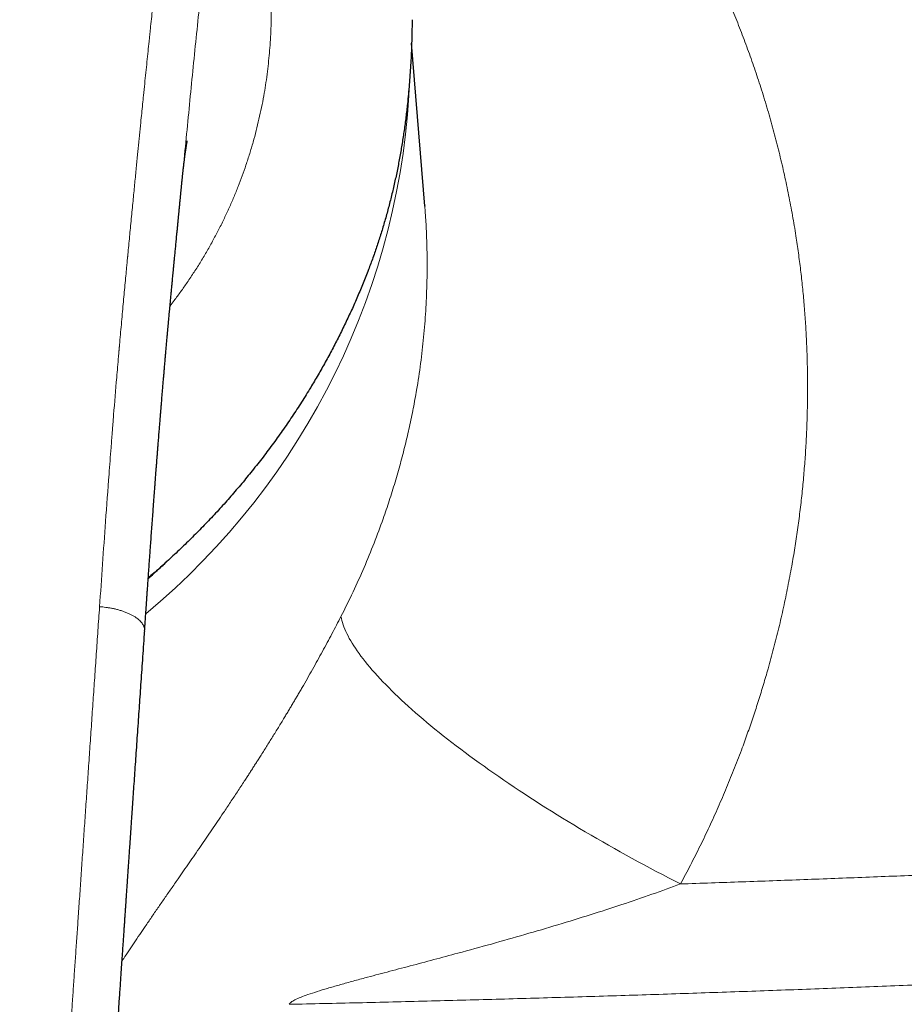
# Model space of a CAD drawing. Header units: millimetres. Extents: x 8 to 932, y 12 to 523.
# Tile 29 of 52: x 492 to 520, y 461 to 492. Entities that reach past the tile are written whole.
import ezdxf

# ---------------------------------------------------------------- set-up
doc = ezdxf.new("R2010")
doc.units = ezdxf.units.MM

msp = doc.modelspace()

# ---------------------------------------------------------------- linework, layer by layer
at = {"color": 7, "linetype": 'Continuous', "lineweight": 30}
for p, q in [((504.359, 491.933), (504.351, 491.429)), ((504.755, 486.107), (504.344, 491.2)), ((497.164, 486.834), (497.167, 486.858)), ((504.753, 486.112), (504.753, 486.107))]:
    msp.add_line(p, q, dxfattribs=at)
at = {"color": 252, "linetype": 'Continuous', "lineweight": 0, "flags": 128}
msp.add_lwpolyline([(502.136, 473.272), (502.148, 473.209), (502.163, 473.146), (502.182, 473.081), (502.203, 473.014), (502.228, 472.946), (502.255, 472.877), (502.286, 472.806), (502.32, 472.734), (502.357, 472.661), (502.397, 472.586), (502.44, 472.51), (502.486, 472.433), (502.535, 472.354), (502.588, 472.275), (502.643, 472.194), (502.701, 472.112), (502.762, 472.029), (502.826, 471.945), (502.894, 471.859), (502.964, 471.773), (503.037, 471.685), (503.113, 471.597), (503.191, 471.507), (503.273, 471.416), (503.357, 471.325), (503.445, 471.232), (503.535, 471.139), (503.627, 471.045), (503.723, 470.95), (503.821, 470.854), (503.922, 470.757), (504.026, 470.659), (504.132, 470.561), (504.241, 470.462), (504.352, 470.362), (504.466, 470.262), (504.582, 470.161), (504.701, 470.059), (504.822, 469.957), (504.946, 469.854), (505.072, 469.75), (505.201, 469.646), (505.331, 469.542), (505.464, 469.437), (505.6, 469.332), (505.737, 469.226), (505.877, 469.12), (506.019, 469.014), (506.162, 468.907), (506.308, 468.8), (506.456, 468.693), (506.606, 468.585), (506.758, 468.478), (506.912, 468.37), (507.067, 468.262), (507.225, 468.154), (507.384, 468.045), (507.544, 467.937), (507.707, 467.829), (507.871, 467.721), (508.037, 467.612), (508.204, 467.504), (508.373, 467.396), (508.543, 467.288), (508.715, 467.181), (508.888, 467.073), (509.062, 466.966), (509.237, 466.858), (509.414, 466.752), (509.592, 466.645), (509.771, 466.539), (509.951, 466.433), (510.133, 466.327), (510.315, 466.222), (510.498, 466.118), (510.682, 466.013), (510.866, 465.91), (511.052, 465.806), (511.238, 465.704), (511.425, 465.602), (511.613, 465.5), (511.801, 465.4), (511.99, 465.299), (512.179, 465.2), (512.368, 465.101), (512.558, 465.003), (512.748, 464.906)], dxfattribs=at)
at = {"color": 252, "linetype": 'Continuous', "lineweight": 0}
msp.add_arc((481.344, 490.999), 22.962, 309.7822, 357.9494, dxfattribs=at)
for points, knots in [([(506.858, 503.175), (507.017, 503.02), (507.334, 502.711), (507.798, 502.237), (508.251, 501.757), (508.692, 501.271), (509.12, 500.78), (509.535, 500.285), (509.936, 499.787), (510.326, 499.282), (510.692, 498.789), (511.036, 498.308), (511.357, 497.84), (511.67, 497.367), (511.974, 496.888), (512.27, 496.404), (512.558, 495.915), (512.837, 495.42), (513.121, 494.895), (513.407, 494.341), (513.693, 493.757), (513.967, 493.169), (514.228, 492.576), (514.475, 491.982), (514.708, 491.387), (514.927, 490.791), (515.135, 490.19), (515.331, 489.581), (515.516, 488.963), (515.689, 488.338), (515.849, 487.711), (515.995, 487.081), (516.128, 486.448), (516.248, 485.812), (516.349, 485.209), (516.433, 484.64), (516.501, 484.105), (516.561, 483.569), (516.611, 483.032), (516.651, 482.494), (516.684, 481.922), (516.708, 481.317), (516.719, 480.677), (516.717, 480.037), (516.703, 479.42), (516.679, 478.827), (516.644, 478.256), (516.6, 477.687), (516.545, 477.117), (516.48, 476.548), (516.405, 475.98), (516.319, 475.412), (516.219, 474.818), (516.102, 474.198), (515.968, 473.553), (515.82, 472.912), (515.659, 472.273), (515.498, 471.683), (515.34, 471.14), (515.187, 470.645), (515.026, 470.151), (514.856, 469.658), (514.662, 469.121), (514.44, 468.541), (514.189, 467.921), (513.926, 467.307), (513.651, 466.699), (513.363, 466.095), (513.063, 465.497), (512.853, 465.103), (512.748, 464.906)], [0, 0, 0, 0, 0.015859, 0.031662, 0.047416, 0.063127, 0.078799, 0.094162, 0.109499, 0.124817, 0.140122, 0.15378, 0.167437, 0.181095, 0.19476, 0.208435, 0.222123, 0.23583, 0.249559, 0.26531, 0.281027, 0.296716, 0.312385, 0.328038, 0.343403, 0.358765, 0.37413, 0.389558, 0.405271, 0.420959, 0.436628, 0.452283, 0.467931, 0.483578, 0.499231, 0.512268, 0.525299, 0.538327, 0.551355, 0.564387, 0.577428, 0.592811, 0.608215, 0.623646, 0.639051, 0.652793, 0.666526, 0.680255, 0.693983, 0.707715, 0.721455, 0.735205, 0.748971, 0.764728, 0.780462, 0.796176, 0.811878, 0.827571, 0.8399, 0.852231, 0.864566, 0.876934, 0.889387, 0.905241, 0.921068, 0.936873, 0.952663, 0.968444, 0.984221, 1, 1, 1, 1]), ([(496.987, 499.509), (496.978, 499.412), (496.962, 499.222), (496.937, 498.942), (496.913, 498.673), (496.889, 498.414), (496.866, 498.167), (496.844, 497.935), (496.823, 497.717), (496.804, 497.514), (496.785, 497.321), (496.766, 497.138), (496.749, 496.964), (496.733, 496.8), (496.717, 496.646), (496.702, 496.502), (496.688, 496.367), (496.675, 496.244), (496.664, 496.13), (496.653, 496.027), (496.643, 495.934), (496.635, 495.864), (496.63, 495.815), (496.626, 495.776), (496.621, 495.726), (496.614, 495.666), (496.608, 495.604), (496.601, 495.541), (496.59, 495.439), (496.575, 495.296), (496.553, 495.098), (496.53, 494.881), (496.504, 494.643), (496.477, 494.39), (496.447, 494.122), (496.416, 493.838), (496.384, 493.544), (496.351, 493.239), (496.318, 492.936), (496.286, 492.635), (496.254, 492.338), (496.221, 492.032), (496.198, 491.808), (496.183, 491.668), (496.177, 491.616), (496.172, 491.563), (496.166, 491.51), (496.161, 491.463), (496.152, 491.378), (496.135, 491.207), (496.107, 490.939), (496.073, 490.614), (496.038, 490.276), (496.002, 489.926), (495.969, 489.596), (495.937, 489.288), (495.909, 489.003), (495.876, 488.679), (495.852, 488.433), (495.836, 488.27), (495.831, 488.228), (495.828, 488.19), (495.824, 488.154), (495.82, 488.116), (495.812, 488.028), (495.797, 487.884), (495.777, 487.681), (495.756, 487.467), (495.734, 487.242), (495.711, 487.008), (495.688, 486.766), (495.663, 486.517), (495.638, 486.256), (495.611, 485.985), (495.584, 485.704), (495.557, 485.423), (495.53, 485.146), (495.503, 484.871), (495.485, 484.675), (495.474, 484.566), (495.472, 484.545), (495.471, 484.529), (495.469, 484.512), (495.468, 484.495), (495.466, 484.478), (495.462, 484.435), (495.453, 484.34), (495.436, 484.159), (495.413, 483.916), (495.386, 483.633), (495.359, 483.339), (495.331, 483.036), (495.302, 482.722), (495.273, 482.405), (495.244, 482.085), (495.225, 481.862), (495.213, 481.735), (495.211, 481.705), (495.208, 481.676), (495.205, 481.646), (495.203, 481.617), (495.2, 481.588), (495.194, 481.515), (495.169, 481.233), (495.113, 480.572), (495.06, 479.932), (495.024, 479.474), (495.015, 479.367), (495.006, 479.252), (494.997, 479.134), (494.979, 478.901), (494.942, 478.431), (494.872, 477.506), (494.783, 476.293), (494.685, 474.91), (494.623, 474.021), (494.592, 473.576)], [0, 0, 0, 0, 0.011595, 0.022749, 0.033462, 0.043734, 0.053565, 0.062955, 0.071404, 0.079463, 0.087129, 0.094403, 0.101286, 0.107777, 0.113877, 0.119585, 0.124902, 0.129826, 0.134282, 0.13836, 0.142061, 0.145384, 0.146629, 0.147811, 0.150085, 0.152504, 0.154954, 0.157436, 0.159951, 0.167029, 0.174349, 0.183378, 0.192748, 0.202461, 0.213247, 0.224425, 0.235996, 0.24796, 0.260316, 0.271655, 0.283305, 0.295267, 0.307541, 0.309587, 0.311641, 0.313704, 0.315775, 0.317837, 0.319214, 0.325786, 0.337866, 0.350572, 0.363731, 0.377343, 0.391408, 0.402205, 0.413256, 0.424559, 0.439866, 0.441903, 0.443411, 0.444819, 0.446245, 0.447689, 0.449152, 0.456541, 0.464369, 0.472636, 0.481342, 0.490487, 0.4997, 0.509319, 0.519345, 0.529777, 0.540616, 0.551861, 0.562094, 0.572641, 0.583503, 0.584572, 0.585219, 0.585867, 0.586518, 0.58717, 0.587824, 0.588479, 0.592113, 0.598725, 0.6092, 0.620049, 0.631274, 0.642873, 0.654848, 0.667197, 0.679157, 0.691449, 0.692609, 0.693725, 0.69484, 0.695954, 0.697069, 0.698184, 0.699299, 0.70543, 0.730296, 0.774641, 0.778178, 0.78234, 0.786797, 0.791253, 0.79571, 0.813218, 0.844481, 0.900306, 0.950151, 1, 1, 1, 1]), ([(498.317, 498.834), (498.328, 498.816), (498.349, 498.781), (498.379, 498.732), (498.406, 498.687), (498.43, 498.647), (498.452, 498.609), (498.475, 498.569), (498.5, 498.526), (498.531, 498.471), (498.565, 498.41), (498.602, 498.34), (498.639, 498.271), (498.685, 498.179), (498.743, 498.062), (498.81, 497.917), (498.878, 497.766), (498.953, 497.591), (499.033, 497.391), (499.12, 497.164), (499.203, 496.932), (499.283, 496.694), (499.36, 496.445), (499.436, 496.185), (499.508, 495.912), (499.577, 495.632), (499.641, 495.343), (499.7, 495.047), (499.753, 494.752), (499.799, 494.458), (499.839, 494.166), (499.874, 493.869), (499.904, 493.567), (499.928, 493.254), (499.946, 492.932), (499.957, 492.599), (499.961, 492.262), (499.958, 491.919), (499.947, 491.572), (499.928, 491.23), (499.902, 490.892), (499.869, 490.559), (499.829, 490.225), (499.78, 489.889), (499.723, 489.543), (499.655, 489.189), (499.576, 488.826), (499.489, 488.464), (499.392, 488.104), (499.285, 487.745), (499.171, 487.394), (499.051, 487.051), (498.924, 486.717), (498.789, 486.385), (498.646, 486.054), (498.491, 485.72), (498.324, 485.383), (498.145, 485.044), (497.957, 484.707), (497.758, 484.373), (497.549, 484.042), (497.34, 483.727), (497.13, 483.429), (496.951, 483.185), (496.837, 483.038), (496.794, 482.984)], [0, 0, 0, 0, 0.005812, 0.011106, 0.015884, 0.020145, 0.023889, 0.027723, 0.03265, 0.037417, 0.04458, 0.051347, 0.058074, 0.064968, 0.07764, 0.090777, 0.104387, 0.117471, 0.136047, 0.154533, 0.172938, 0.191274, 0.209549, 0.228904, 0.24834, 0.267871, 0.28751, 0.307268, 0.326905, 0.345314, 0.363734, 0.382177, 0.40065, 0.419163, 0.438635, 0.45816, 0.47775, 0.497414, 0.517165, 0.536853, 0.555338, 0.573816, 0.592296, 0.610786, 0.629296, 0.649135, 0.668889, 0.688568, 0.708182, 0.727741, 0.747257, 0.765626, 0.783974, 0.802308, 0.820638, 0.838971, 0.858211, 0.87749, 0.896819, 0.916209, 0.935668, 0.955206, 0.972472, 0.989813, 1, 1, 1, 1]), ([(497.167, 486.858), (497.168, 486.875), (497.205, 487.244), (497.274, 487.965), (497.377, 489.018), (497.48, 490.065), (497.585, 491.107), (497.69, 492.146), (497.799, 493.217), (497.91, 494.32), (498.021, 495.454), (498.127, 496.584), (498.226, 497.712), (498.287, 498.459), (498.317, 498.834)], [0, 0, 0, 0, 0.004018, 0.090431, 0.176783, 0.263035, 0.349257, 0.435556, 0.522026, 0.617341, 0.712801, 0.808359, 0.904063, 1, 1, 1, 1]), ([(504.753, 486.107), (504.757, 486.06), (504.779, 485.822), (504.803, 485.391), (504.825, 484.813), (504.831, 484.229), (504.822, 483.568), (504.789, 482.826), (504.724, 482.006), (504.629, 481.179), (504.517, 480.437), (504.397, 479.778), (504.278, 479.203), (504.144, 478.627), (503.994, 478.048), (503.828, 477.468), (503.649, 476.894), (503.433, 476.259), (503.174, 475.562), (502.86, 474.798), (502.516, 474.031), (502.264, 473.526), (502.136, 473.272)], [0, 0, 0, 0, 0.010847, 0.054767, 0.098955, 0.143415, 0.188145, 0.250092, 0.312556, 0.375538, 0.439041, 0.482891, 0.5271, 0.571666, 0.616591, 0.661875, 0.707518, 0.751748, 0.812489, 0.874111, 0.936614, 1, 1, 1, 1]), ([(479.5, 425.616), (479.676, 425.617), (480.027, 425.619), (480.553, 425.635), (481.078, 425.661), (481.581, 425.695), (482.062, 425.738), (482.503, 425.784), (482.809, 425.821), (482.978, 425.843), (483.031, 425.85), (483.084, 425.857), (483.137, 425.864), (483.189, 425.872), (483.356, 425.895), (483.633, 425.936), (484.015, 426.001), (484.385, 426.07), (484.744, 426.146), (485.092, 426.226), (485.415, 426.308), (485.714, 426.392), (485.991, 426.476), (486.229, 426.555), (486.431, 426.626), (486.555, 426.672), (486.632, 426.702), (486.665, 426.715), (486.697, 426.727), (486.729, 426.74), (486.761, 426.753), (486.792, 426.765), (486.824, 426.778), (486.949, 426.83), (487.163, 426.923), (487.461, 427.064), (487.748, 427.214), (488.024, 427.371), (488.289, 427.536), (488.544, 427.709), (488.788, 427.889), (489.022, 428.077), (489.244, 428.273), (489.456, 428.477), (489.657, 428.689), (489.837, 428.896), (489.999, 429.101), (490.144, 429.301), (490.282, 429.511), (490.408, 429.722), (490.524, 429.931), (490.601, 430.085), (490.651, 430.186), (490.673, 430.234), (490.696, 430.283), (490.718, 430.332), (490.74, 430.381), (490.762, 430.43), (490.809, 430.538), (490.879, 430.709), (490.968, 430.945), (491.054, 431.192), (491.136, 431.448), (491.214, 431.715), (491.275, 431.938), (491.319, 432.111), (491.347, 432.224), (491.372, 432.326), (491.394, 432.421), (491.416, 432.518), (491.447, 432.662), (491.488, 432.855), (491.539, 433.115), (491.59, 433.398), (491.642, 433.705), (491.692, 434.024), (491.74, 434.354), (491.786, 434.695), (491.829, 435.048), (491.859, 435.309), (491.877, 435.473), (491.884, 435.539), (491.891, 435.605), (491.898, 435.671), (491.905, 435.734), (491.91, 435.789), (491.917, 435.859), (491.926, 435.947), (491.94, 436.094), (491.958, 436.279), (491.978, 436.498), (491.999, 436.719), (492.019, 436.943), (492.039, 437.176), (492.06, 437.419), (492.082, 437.673), (492.104, 437.936), (492.127, 438.209), (492.149, 438.48), (492.171, 438.749), (492.186, 438.946), (492.197, 439.082), (492.203, 439.153), (492.209, 439.225), (492.214, 439.294), (492.219, 439.355), (492.231, 439.51), (492.251, 439.766), (492.279, 440.134), (492.308, 440.512), (492.338, 440.902), (492.368, 441.3), (492.398, 441.706), (492.429, 442.121), (492.46, 442.546), (492.492, 442.982), (492.524, 443.428), (492.557, 443.885), (492.59, 444.352), (492.623, 444.81), (492.654, 445.258), (492.684, 445.677), (492.707, 446.01), (492.722, 446.224), (492.728, 446.311), (492.73, 446.342), (492.731, 446.351), (492.731, 446.36), (492.732, 446.368), (492.732, 446.377), (492.733, 446.386), (492.734, 446.405), (492.737, 446.439), (492.74, 446.491), (492.745, 446.554), (492.75, 446.628), (492.755, 446.712), (492.762, 446.805), (492.769, 446.908), (492.777, 447.023), (492.785, 447.147), (492.795, 447.283), (492.805, 447.434), (492.816, 447.601), (492.829, 447.786), (492.842, 447.984), (492.857, 448.194), (492.871, 448.409), (492.886, 448.626), (492.901, 448.846), (492.917, 449.076), (492.933, 449.317), (492.95, 449.565), (492.968, 449.822), (492.986, 450.087), (493.004, 450.362), (493.024, 450.648), (493.044, 450.946), (493.065, 451.256), (493.087, 451.576), (493.109, 451.905), (493.132, 452.245), (493.156, 452.595), (493.177, 452.915), (493.194, 453.157), (493.202, 453.283), (493.205, 453.327), (493.206, 453.338), (493.206, 453.347), (493.207, 453.357), (493.212, 453.428), (493.224, 453.611), (493.25, 453.997), (493.297, 454.687), (493.365, 455.683), (493.447, 456.894), (493.53, 458.108), (493.595, 459.065), (493.633, 459.617), (493.647, 459.813), (493.65, 459.862), (493.653, 459.91), (493.657, 459.958), (493.66, 460.007), (493.663, 460.055), (493.667, 460.103), (493.68, 460.305), (493.705, 460.663), (493.74, 461.181), (493.777, 461.707), (493.813, 462.242), (493.851, 462.786), (493.889, 463.338), (493.929, 463.919), (493.971, 464.529), (494.015, 465.167), (494.059, 465.816), (494.105, 466.475), (494.151, 467.145), (494.198, 467.825), (494.245, 468.516), (494.293, 469.217), (494.342, 469.928), (494.391, 470.645), (494.441, 471.367), (494.491, 472.095), (494.541, 472.833), (494.575, 473.327), (494.592, 473.576)], [0, 0, 0, 0, 0.0088095, 0.0176061, 0.0263938, 0.0351768, 0.0429051, 0.0506357, 0.0574426, 0.0583344, 0.0592263, 0.0601183, 0.0610104, 0.0619026, 0.062795, 0.0694614, 0.0759518, 0.0822688, 0.088415, 0.0943932, 0.1002065, 0.1051886, 0.1100482, 0.1147879, 0.1178518, 0.1208657, 0.1214519, 0.1220362, 0.1226187, 0.1231992, 0.1237779, 0.1243548, 0.1249298, 0.1255029, 0.1311693, 0.1367309, 0.1421948, 0.1475684, 0.1528597, 0.1580768, 0.1632283, 0.1683232, 0.1733706, 0.17838, 0.183361, 0.1883235, 0.192495, 0.1967343, 0.2010492, 0.2054469, 0.2093908, 0.2134087, 0.2143213, 0.2152379, 0.2161585, 0.2170831, 0.2180119, 0.2189449, 0.219882, 0.2241034, 0.2284669, 0.2329753, 0.2376315, 0.2424381, 0.2473972, 0.2496282, 0.2517462, 0.2534117, 0.2551026, 0.2568187, 0.2585601, 0.2627656, 0.2671131, 0.2723327, 0.277745, 0.2833509, 0.2891511, 0.2951463, 0.3013372, 0.3077243, 0.3088663, 0.3100144, 0.3111685, 0.3123287, 0.313495, 0.3145203, 0.3152097, 0.3171529, 0.3191656, 0.3229323, 0.3269205, 0.3306685, 0.3345932, 0.3386946, 0.3429726, 0.3474275, 0.3520591, 0.3568675, 0.3618528, 0.3663862, 0.3710566, 0.3723025, 0.3735577, 0.3748224, 0.3760964, 0.3772431, 0.3780264, 0.3843189, 0.390812, 0.3975057, 0.4044002, 0.4114953, 0.418659, 0.4260164, 0.4335674, 0.441312, 0.4492501, 0.4573817, 0.4657068, 0.4742253, 0.4818815, 0.4896873, 0.4966801, 0.4997936, 0.5011706, 0.5013255, 0.5014803, 0.5016353, 0.5017903, 0.5019453, 0.5021005, 0.5022556, 0.5029832, 0.5039154, 0.5050523, 0.506394, 0.5078745, 0.5095438, 0.5114016, 0.5134481, 0.5156832, 0.5181069, 0.5207192, 0.5238106, 0.5271302, 0.5306779, 0.5344537, 0.5384576, 0.5422304, 0.5461854, 0.5503226, 0.5546421, 0.5591436, 0.5637421, 0.5685162, 0.5734658, 0.578591, 0.5840016, 0.5895949, 0.5953708, 0.6013291, 0.6074699, 0.6137929, 0.6202982, 0.6248824, 0.6269268, 0.6271303, 0.627303, 0.6274757, 0.6276485, 0.6278212, 0.6313283, 0.6375978, 0.6488148, 0.6689133, 0.6918575, 0.7149138, 0.7352967, 0.7442931, 0.7451776, 0.7460622, 0.746947, 0.747832, 0.7487171, 0.7496025, 0.7504879, 0.7513736, 0.7606811, 0.7701605, 0.7798117, 0.7896346, 0.7996294, 0.8097959, 0.8201341, 0.8317045, 0.8434826, 0.8554685, 0.867662, 0.8800633, 0.8926723, 0.905489, 0.9185134, 0.9317457, 0.9451858, 0.9585883, 0.9721915, 0.9859953, 1, 1, 1, 1]), ([(494.592, 473.576), (494.625, 473.573), (494.69, 473.568), (494.79, 473.557), (494.893, 473.542), (494.998, 473.523), (495.104, 473.499), (495.211, 473.471), (495.316, 473.437), (495.418, 473.4), (495.515, 473.359), (495.605, 473.315), (495.686, 473.268), (495.759, 473.218), (495.822, 473.167), (495.876, 473.115), (495.921, 473.061), (495.956, 473.007), (495.981, 472.952), (495.996, 472.899), (496.002, 472.856), (496, 472.832), (495.999, 472.825)], [0, 0, 0, 0, 0.043031, 0.087027, 0.132682, 0.180396, 0.230282, 0.282181, 0.335706, 0.390324, 0.445444, 0.500537, 0.555234, 0.60943, 0.663329, 0.717155, 0.770878, 0.824277, 0.877033, 0.928831, 0.979437, 1, 1, 1, 1]), ([(495.295, 462.491), (495.312, 462.518), (495.381, 462.625), (495.507, 462.817), (495.673, 463.067), (495.844, 463.322), (496.025, 463.587), (496.214, 463.865), (496.414, 464.155), (496.62, 464.452), (496.83, 464.754), (497.029, 465.042), (497.217, 465.312), (497.392, 465.565), (497.568, 465.819), (497.744, 466.076), (497.922, 466.335), (498.1, 466.597), (498.281, 466.864), (498.475, 467.152), (498.682, 467.461), (498.899, 467.788), (499.067, 468.045), (499.187, 468.229), (499.26, 468.341), (499.332, 468.452), (499.403, 468.564), (499.475, 468.675), (499.547, 468.787), (499.658, 468.962), (499.808, 469.2), (499.996, 469.502), (500.181, 469.803), (500.327, 470.043), (500.435, 470.223), (500.506, 470.34), (500.576, 470.458), (500.646, 470.576), (500.716, 470.694), (500.784, 470.811), (500.853, 470.929), (500.954, 471.102), (501.085, 471.331), (501.246, 471.615), (501.403, 471.896), (501.557, 472.176), (501.707, 472.453), (501.853, 472.728), (501.997, 473.001), (502.09, 473.182), (502.136, 473.272)], [0, 0, 0, 0, 0.00986, 0.038592, 0.067498, 0.096595, 0.125192, 0.156454, 0.187773, 0.219168, 0.25066, 0.282267, 0.307535, 0.332693, 0.35775, 0.382716, 0.4076, 0.432413, 0.457164, 0.48266, 0.512491, 0.542065, 0.571404, 0.581234, 0.59104, 0.600823, 0.610584, 0.620324, 0.630043, 0.639743, 0.665678, 0.691334, 0.716729, 0.741881, 0.7517, 0.761485, 0.771238, 0.78096, 0.790651, 0.800314, 0.809949, 0.819557, 0.842885, 0.865953, 0.888779, 0.911384, 0.933788, 0.956011, 0.978074, 1, 1, 1, 1]), ([(512.748, 464.906), (513.39, 464.928), (514.674, 464.972), (516.603, 465.042), (518.536, 465.116), (520.475, 465.193), (522.419, 465.275), (524.367, 465.36), (526.338, 465.45), (528.332, 465.544), (530.348, 465.643), (532.139, 465.735), (533.705, 465.817), (534.99, 465.886), (535.881, 465.935), (536.378, 465.963), (536.532, 465.971), (536.687, 465.98), (536.842, 465.989), (536.997, 465.997), (537.731, 466.039), (539.047, 466.114), (540.947, 466.225), (542.853, 466.341), (544.766, 466.459), (546.686, 466.581), (548.612, 466.707), (550.492, 466.832), (552.323, 466.958), (554.107, 467.082), (555.896, 467.209), (557.691, 467.339), (559.491, 467.472), (560.692, 467.563), (561.294, 467.609)], [0, 0, 0, 0, 0.039269, 0.078661, 0.118177, 0.157818, 0.197585, 0.23748, 0.277504, 0.318731, 0.360097, 0.401603, 0.429074, 0.456608, 0.48089, 0.484073, 0.487257, 0.490442, 0.493628, 0.496815, 0.500002, 0.53898, 0.578131, 0.617456, 0.656957, 0.696635, 0.736492, 0.776528, 0.813387, 0.850399, 0.887565, 0.924887, 0.962365, 1, 1, 1, 1]), ([(512.748, 464.906), (512.45, 464.797), (511.842, 464.575), (510.899, 464.255), (509.92, 463.938), (508.911, 463.627), (507.88, 463.323), (506.838, 463.028), (505.889, 462.767), (505.043, 462.54), (504.303, 462.344), (503.583, 462.154), (502.973, 461.992), (502.474, 461.857), (502.085, 461.749), (501.724, 461.645), (501.398, 461.545), (501.116, 461.452), (500.883, 461.366), (500.703, 461.287), (500.593, 461.223), (500.537, 461.175), (500.524, 461.154), (500.518, 461.143)], [0, 0, 0, 0, 0.0734387, 0.1500803, 0.2291253, 0.3099091, 0.3923859, 0.4755311, 0.5581478, 0.6179562, 0.6766893, 0.7340797, 0.7894856, 0.8226412, 0.8541391, 0.8837153, 0.9109195, 0.9353403, 0.9556031, 0.9729347, 0.9874745, 0.9939129, 1, 1, 1, 1]), ([(500.518, 461.143), (501.237, 461.159), (502.674, 461.19), (504.829, 461.243), (506.982, 461.3), (509.132, 461.362), (511.269, 461.428), (513.39, 461.498), (515.497, 461.571), (517.603, 461.649), (519.72, 461.732), (521.851, 461.819), (523.993, 461.911), (526.134, 462.008), (528.273, 462.108), (530.41, 462.213), (532.546, 462.321), (534.679, 462.434), (536.811, 462.551), (538.941, 462.671), (541.068, 462.795), (543.194, 462.923), (545.319, 463.055), (547.441, 463.19), (549.632, 463.334), (551.892, 463.487), (554.22, 463.648), (556.546, 463.814), (558.87, 463.983), (560.417, 464.1), (561.19, 464.158)], [0, 0, 0, 0, 0.03521, 0.070403, 0.10558, 0.140743, 0.175893, 0.210403, 0.244903, 0.279394, 0.313877, 0.349056, 0.384229, 0.419397, 0.454562, 0.489724, 0.524885, 0.560045, 0.595206, 0.63037, 0.665537, 0.700708, 0.735885, 0.771068, 0.80626, 0.84498, 0.883713, 0.92246, 0.961222, 1, 1, 1, 1])]:
    msp.add_open_spline(points, degree=3, knots=knots, dxfattribs=at)
at = {"color": 7, "linetype": 'Continuous', "lineweight": 30}
for points, knots in [([(504.351, 491.429), (504.348, 491.326), (504.342, 491.12), (504.329, 490.813), (504.313, 490.508), (504.294, 490.206), (504.271, 489.906), (504.244, 489.606), (504.21, 489.267), (504.166, 488.888), (504.111, 488.473), (504.048, 488.064), (503.978, 487.655), (503.9, 487.247), (503.814, 486.84), (503.719, 486.436), (503.617, 486.035), (503.507, 485.64), (503.391, 485.252), (503.267, 484.869), (503.137, 484.49), (503.044, 484.242), (502.997, 484.117)], [0, 0, 0, 0, 0.041078, 0.081796, 0.122159, 0.162172, 0.201839, 0.241168, 0.281451, 0.337076, 0.392334, 0.447241, 0.501816, 0.557392, 0.612977, 0.668591, 0.724255, 0.779989, 0.834815, 0.889746, 0.944802, 1, 1, 1, 1]), ([(497.165, 486.834), (497.165, 486.84), (497.167, 486.858), (497.17, 486.886), (497.173, 486.917), (497.176, 486.947), (497.179, 486.974), (497.182, 487.001), (497.184, 487.024), (497.187, 487.048), (497.189, 487.074), (497.193, 487.107), (497.197, 487.144), (497.201, 487.18), (497.204, 487.212), (497.207, 487.24), (497.21, 487.265), (497.213, 487.288), (497.215, 487.31), (497.218, 487.333), (497.221, 487.358), (497.224, 487.386), (497.227, 487.414), (497.232, 487.449), (497.237, 487.489), (497.242, 487.534), (497.248, 487.578), (497.253, 487.623), (497.259, 487.665), (497.265, 487.707), (497.27, 487.744), (497.275, 487.779), (497.279, 487.814), (497.284, 487.847), (497.289, 487.879), (497.294, 487.909), (497.297, 487.933), (497.301, 487.954), (497.303, 487.971), (497.306, 487.987), (497.308, 488), (497.31, 488.01), (497.311, 488.018), (497.312, 488.026), (497.313, 488.032), (497.314, 488.038), (497.316, 488.047), (497.318, 488.058), (497.32, 488.07), (497.322, 488.081), (497.324, 488.091), (497.325, 488.102), (497.327, 488.111), (497.328, 488.118), (497.33, 488.125), (497.331, 488.131), (497.332, 488.137), (497.333, 488.141), (497.333, 488.143), (497.333, 488.144), (497.333, 488.144), (497.333, 488.144)], [0, 0, 0, 0, 0.0086325, 0.0250301, 0.0399757, 0.0533443, 0.0666318, 0.0797995, 0.0912344, 0.1013264, 0.1142676, 0.1306507, 0.1507229, 0.1695861, 0.1858515, 0.2003415, 0.2131445, 0.2255254, 0.2369065, 0.2487131, 0.2625838, 0.2781902, 0.2948273, 0.3096593, 0.3380493, 0.3641379, 0.3904012, 0.4172333, 0.4496516, 0.4736773, 0.501966, 0.5263774, 0.5503367, 0.5783374, 0.605248, 0.6293697, 0.654705, 0.6712048, 0.6878594, 0.7041964, 0.7203258, 0.7296181, 0.7393195, 0.74763, 0.7542059, 0.760626, 0.7690863, 0.7895845, 0.8056458, 0.818422, 0.8349639, 0.855357, 0.8720225, 0.8859349, 0.9014596, 0.9214785, 0.9426721, 0.9631497, 0.9814207, 0.992698, 1, 1, 1, 1]), ([(496, 472.825), (496.002, 472.854), (496.007, 472.919), (496.013, 473.018), (496.02, 473.118), (496.027, 473.21), (496.032, 473.292), (496.038, 473.366), (496.042, 473.43), (496.046, 473.486), (496.049, 473.533), (496.052, 473.571), (496.054, 473.599), (496.055, 473.618), (496.056, 473.631), (496.057, 473.642), (496.057, 473.653), (496.058, 473.666), (496.06, 473.685), (496.061, 473.711), (496.064, 473.744), (496.068, 473.805), (496.074, 473.895), (496.083, 474.023), (496.093, 474.169), (496.105, 474.334), (496.117, 474.504), (496.129, 474.676), (496.141, 474.847), (496.153, 475.021), (496.166, 475.194), (496.178, 475.369), (496.193, 475.572), (496.209, 475.806), (496.229, 476.069), (496.248, 476.333), (496.266, 476.575), (496.282, 476.792), (496.296, 476.978), (496.309, 477.153), (496.32, 477.303), (496.329, 477.429), (496.337, 477.534), (496.345, 477.633), (496.352, 477.73), (496.36, 477.83), (496.368, 477.94), (496.377, 478.05), (496.385, 478.161), (496.394, 478.27), (496.403, 478.386), (496.413, 478.509), (496.423, 478.639), (496.434, 478.776), (496.444, 478.905), (496.453, 479.021), (496.461, 479.12), (496.468, 479.211), (496.475, 479.292), (496.481, 479.364), (496.486, 479.428), (496.49, 479.482), (496.494, 479.528), (496.497, 479.564), (496.499, 479.592), (496.501, 479.613), (496.503, 479.635), (496.505, 479.66), (496.507, 479.692), (496.511, 479.731), (496.515, 479.778), (496.519, 479.833), (496.524, 479.896), (496.53, 479.968), (496.537, 480.047), (496.543, 480.127), (496.55, 480.207), (496.557, 480.285), (496.566, 480.394), (496.577, 480.532), (496.591, 480.692), (496.603, 480.837), (496.615, 480.972), (496.626, 481.105), (496.638, 481.243), (496.651, 481.387), (496.664, 481.538), (496.678, 481.696), (496.69, 481.829), (496.699, 481.934), (496.706, 482.007), (496.712, 482.076), (496.717, 482.137), (496.722, 482.193), (496.727, 482.241), (496.73, 482.283), (496.734, 482.318), (496.736, 482.347), (496.738, 482.372), (496.741, 482.396), (496.743, 482.426), (496.747, 482.464), (496.751, 482.515), (496.757, 482.578), (496.764, 482.653), (496.772, 482.741), (496.781, 482.84), (496.791, 482.946), (496.803, 483.071), (496.816, 483.21), (496.83, 483.362), (496.844, 483.51), (496.857, 483.652), (496.87, 483.788), (496.88, 483.891), (496.887, 483.961), (496.89, 484.001), (496.894, 484.041), (496.898, 484.079), (496.901, 484.114), (496.904, 484.146), (496.907, 484.17), (496.908, 484.186), (496.909, 484.198), (496.91, 484.21), (496.912, 484.224), (496.913, 484.242), (496.916, 484.269), (496.92, 484.309), (496.925, 484.363), (496.931, 484.427), (496.938, 484.499), (496.946, 484.578), (496.957, 484.69), (496.971, 484.835), (496.988, 485.015), (497.002, 485.158), (497.012, 485.259), (497.017, 485.316), (497.023, 485.371), (497.027, 485.42), (497.031, 485.461), (497.035, 485.495), (497.037, 485.521), (497.039, 485.541), (497.041, 485.56), (497.043, 485.582), (497.046, 485.612), (497.05, 485.649), (497.053, 485.689), (497.062, 485.781), (497.074, 485.896), (497.087, 486.039), (497.099, 486.162), (497.109, 486.265), (497.117, 486.342), (497.121, 486.387), (497.124, 486.423), (497.127, 486.448), (497.128, 486.465), (497.13, 486.479), (497.132, 486.497), (497.134, 486.52), (497.137, 486.552), (497.141, 486.593), (497.146, 486.642), (497.15, 486.691), (497.155, 486.738), (497.159, 486.783), (497.163, 486.825), (497.166, 486.851), (497.167, 486.864)], [0, 0, 0, 0, 0.006025, 0.013687, 0.020721, 0.027127, 0.032905, 0.038055, 0.042577, 0.046471, 0.049739, 0.052378, 0.05439, 0.055693, 0.056462, 0.057103, 0.05789, 0.058821, 0.059898, 0.061883, 0.064226, 0.066919, 0.074731, 0.08312, 0.093861, 0.10542, 0.117797, 0.129539, 0.141697, 0.153889, 0.166111, 0.178362, 0.190642, 0.209118, 0.22766, 0.246268, 0.264892, 0.278884, 0.292049, 0.304387, 0.315897, 0.32375, 0.331165, 0.338144, 0.344707, 0.351654, 0.359391, 0.367918, 0.375171, 0.382912, 0.39114, 0.399855, 0.409057, 0.418746, 0.428898, 0.436548, 0.443576, 0.449983, 0.455769, 0.460934, 0.465403, 0.469272, 0.472543, 0.475214, 0.476934, 0.478437, 0.479791, 0.481512, 0.483798, 0.486593, 0.489933, 0.493817, 0.498245, 0.503455, 0.50921, 0.514991, 0.520659, 0.526212, 0.531651, 0.54402, 0.555756, 0.565697, 0.575134, 0.584463, 0.594275, 0.604573, 0.615359, 0.626632, 0.638393, 0.643832, 0.649174, 0.654053, 0.65846, 0.662396, 0.66586, 0.668852, 0.671367, 0.673412, 0.675055, 0.676729, 0.678527, 0.681427, 0.685058, 0.689419, 0.694903, 0.701227, 0.70839, 0.716216, 0.723967, 0.735211, 0.746109, 0.756661, 0.766865, 0.776711, 0.785933, 0.788919, 0.791819, 0.794634, 0.797362, 0.800004, 0.802333, 0.804081, 0.805172, 0.805858, 0.80667, 0.807704, 0.808959, 0.810436, 0.813624, 0.81752, 0.822123, 0.827432, 0.833223, 0.839171, 0.851534, 0.864517, 0.878122, 0.882249, 0.88643, 0.89048, 0.894, 0.896975, 0.899407, 0.901294, 0.902637, 0.903724, 0.905343, 0.907523, 0.910264, 0.913303, 0.916317, 0.93018, 0.938479, 0.9474, 0.956951, 0.960921, 0.964221, 0.96683, 0.968747, 0.969598, 0.970515, 0.971821, 0.973514, 0.975595, 0.978812, 0.98254, 0.986229, 0.989815, 0.993302, 0.996695, 1, 1, 1, 1]), ([(502.997, 484.117), (502.942, 483.976), (502.832, 483.693), (502.655, 483.272), (502.47, 482.854), (502.276, 482.439), (502.074, 482.028), (501.865, 481.623), (501.648, 481.222), (501.423, 480.826), (501.176, 480.41), (500.906, 479.976), (500.611, 479.523), (500.305, 479.077), (499.988, 478.637), (499.661, 478.202), (499.329, 477.782), (498.993, 477.374), (498.655, 476.981), (498.308, 476.595), (497.953, 476.215), (497.59, 475.843), (497.219, 475.478), (496.839, 475.12), (496.472, 474.786), (496.227, 474.576), (496.115, 474.479)], [0, 0, 0, 0, 0.038467, 0.076987, 0.115575, 0.154247, 0.193016, 0.231203, 0.269512, 0.307957, 0.346041, 0.391335, 0.43662, 0.481915, 0.527244, 0.572628, 0.618088, 0.661323, 0.704499, 0.747635, 0.79075, 0.833862, 0.87699, 0.920152, 0.963316, 1, 1, 1, 1]), ([(496.114, 474.459), (496.124, 474.468), (496.2, 474.535), (496.341, 474.662), (496.527, 474.833), (496.647, 474.946), (496.703, 474.999)], [0, 0, 0, 0, 0.050878, 0.381454, 0.712112, 1, 1, 1, 1]), ([(479.5, 423.817), (479.534, 423.817), (479.643, 423.817), (479.821, 423.818), (480.031, 423.821), (480.228, 423.826), (480.413, 423.831), (480.585, 423.837), (480.745, 423.843), (480.893, 423.85), (481.027, 423.857), (481.15, 423.864), (481.26, 423.87), (481.357, 423.876), (481.439, 423.882), (481.507, 423.886), (481.562, 423.89), (481.607, 423.894), (481.642, 423.896), (481.668, 423.898), (481.684, 423.899), (481.694, 423.9), (481.702, 423.901), (481.717, 423.902), (481.743, 423.904), (481.781, 423.907), (481.824, 423.91), (481.87, 423.914), (481.918, 423.918), (481.968, 423.922), (482.042, 423.929), (482.142, 423.938), (482.271, 423.95), (482.408, 423.963), (482.553, 423.978), (482.706, 423.995), (482.866, 424.013), (483.034, 424.033), (483.21, 424.055), (483.389, 424.078), (483.534, 424.098), (483.645, 424.114), (483.722, 424.125), (483.794, 424.135), (483.858, 424.145), (483.909, 424.153), (483.949, 424.159), (483.984, 424.164), (484.021, 424.17), (484.065, 424.177), (484.115, 424.185), (484.171, 424.194), (484.331, 424.22), (484.582, 424.264), (484.923, 424.329), (485.183, 424.384), (485.372, 424.426), (485.49, 424.453), (485.606, 424.48), (485.699, 424.503), (485.767, 424.52), (485.808, 424.53), (485.842, 424.539), (485.872, 424.546), (485.895, 424.552), (485.914, 424.557), (485.935, 424.563), (485.965, 424.57), (486.007, 424.581), (486.061, 424.596), (486.124, 424.613), (486.191, 424.632), (486.287, 424.659), (486.406, 424.693), (486.529, 424.73), (486.627, 424.761), (486.699, 424.783), (486.764, 424.804), (486.826, 424.825), (486.889, 424.846), (486.956, 424.868), (487.038, 424.896), (487.136, 424.931), (487.252, 424.974), (487.377, 425.021), (487.485, 425.063), (487.573, 425.098), (487.639, 425.125), (487.704, 425.152), (487.765, 425.178), (487.818, 425.2), (487.861, 425.219), (487.894, 425.234), (487.919, 425.245), (487.936, 425.252), (487.952, 425.259), (487.973, 425.269), (488.005, 425.283), (488.05, 425.304), (488.105, 425.33), (488.17, 425.36), (488.241, 425.394), (488.357, 425.451), (488.516, 425.532), (488.718, 425.641), (488.923, 425.757), (489.121, 425.876), (489.31, 425.996), (489.484, 426.113), (489.65, 426.229), (489.806, 426.344), (489.951, 426.456), (490.083, 426.563), (490.205, 426.665), (490.293, 426.742), (490.349, 426.793), (490.375, 426.816), (490.394, 426.834), (490.408, 426.846), (490.417, 426.855), (490.425, 426.862), (490.435, 426.871), (490.45, 426.886), (490.474, 426.908), (490.507, 426.939), (490.546, 426.976), (490.591, 427.021), (490.641, 427.07), (490.696, 427.126), (490.754, 427.187), (490.818, 427.254), (490.885, 427.327), (490.975, 427.429), (491.084, 427.558), (491.219, 427.726), (491.355, 427.908), (491.491, 428.105), (491.624, 428.314), (491.753, 428.534), (491.877, 428.762), (491.99, 428.987), (492.093, 429.211), (492.189, 429.432), (492.277, 429.651), (492.359, 429.869), (492.441, 430.103), (492.523, 430.355), (492.604, 430.622), (492.678, 430.888), (492.746, 431.151), (492.81, 431.414), (492.871, 431.682), (492.929, 431.96), (492.986, 432.25), (493.035, 432.525), (493.079, 432.784), (493.117, 433.024), (493.149, 433.235), (493.175, 433.417), (493.196, 433.567), (493.216, 433.715), (493.234, 433.857), (493.251, 433.991), (493.266, 434.115), (493.279, 434.229), (493.291, 434.333), (493.301, 434.426), (493.31, 434.51), (493.318, 434.577), (493.323, 434.63), (493.328, 434.671), (493.331, 434.706), (493.334, 434.735), (493.337, 434.761), (493.34, 434.789), (493.344, 434.825), (493.349, 434.872), (493.354, 434.929), (493.361, 434.995), (493.368, 435.071), (493.387, 435.258), (493.414, 435.555), (493.447, 435.923), (493.475, 436.26), (493.501, 436.563), (493.527, 436.872), (493.553, 437.188), (493.579, 437.517), (493.607, 437.863), (493.635, 438.224), (493.664, 438.595), (493.692, 438.976), (493.722, 439.367), (493.75, 439.752), (493.777, 440.128), (493.804, 440.496), (493.826, 440.804), (493.844, 441.049), (493.857, 441.226), (493.869, 441.4), (493.881, 441.567), (493.894, 441.741), (493.907, 441.921), (493.92, 442.106), (493.932, 442.28), (493.944, 442.444), (493.955, 442.596), (493.965, 442.738), (493.974, 442.868), (493.982, 442.989), (493.99, 443.093), (493.996, 443.182), (494.001, 443.257), (494.006, 443.324), (494.01, 443.381), (494.013, 443.427), (494.016, 443.465), (494.018, 443.501), (494.021, 443.543), (494.025, 443.595), (494.029, 443.66), (494.035, 443.739), (494.041, 443.83), (494.048, 443.931), (494.056, 444.043), (494.064, 444.166), (494.073, 444.298), (494.083, 444.442), (494.093, 444.585), (494.103, 444.726), (494.112, 444.864), (494.122, 445.009), (494.132, 445.16), (494.146, 445.364), (494.163, 445.616), (494.188, 445.974), (494.215, 446.386), (494.247, 446.85), (494.277, 447.301), (494.306, 447.742), (494.335, 448.171), (494.363, 448.589), (494.39, 448.996), (494.416, 449.394), (494.442, 449.789), (494.472, 450.229), (494.504, 450.719), (494.54, 451.261), (494.568, 451.683), (494.588, 451.981), (494.599, 452.153), (494.611, 452.326), (494.622, 452.5), (494.634, 452.675), (494.645, 452.85), (494.656, 453.014), (494.666, 453.164), (494.675, 453.297), (494.683, 453.42), (494.691, 453.53), (494.697, 453.629), (494.703, 453.713), (494.707, 453.783), (494.711, 453.84), (494.714, 453.888), (494.717, 453.927), (494.719, 453.957), (494.72, 453.98), (494.722, 454.006), (494.724, 454.038), (494.727, 454.078), (494.73, 454.126), (494.734, 454.184), (494.738, 454.249), (494.743, 454.319), (494.748, 454.392), (494.753, 454.466), (494.761, 454.581), (494.771, 454.739), (494.785, 454.943), (494.799, 455.153), (494.813, 455.37), (494.828, 455.592), (494.843, 455.817), (494.86, 456.068), (494.878, 456.339), (494.898, 456.627), (494.916, 456.903), (494.932, 457.14), (494.946, 457.342), (494.957, 457.511), (494.968, 457.674), (494.979, 457.831), (494.989, 457.985), (494.999, 458.139), (495.01, 458.296), (495.021, 458.459), (495.033, 458.629), (495.045, 458.808), (495.058, 459.003), (495.072, 459.215), (495.088, 459.443), (495.104, 459.682), (495.121, 459.931), (495.138, 460.19), (495.157, 460.46), (495.176, 460.739), (495.194, 461.003), (495.21, 461.25), (495.226, 461.479), (495.242, 461.709), (495.257, 461.937), (495.272, 462.157), (495.286, 462.364), (495.299, 462.558), (495.312, 462.74), (495.324, 462.914), (495.335, 463.079), (495.346, 463.237), (495.356, 463.386), (495.366, 463.528), (495.375, 463.661), (495.383, 463.786), (495.39, 463.89), (495.396, 463.976), (495.401, 464.045), (495.405, 464.11), (495.41, 464.172), (495.413, 464.228), (495.417, 464.281), (495.42, 464.329), (495.423, 464.369), (495.425, 464.401), (495.427, 464.428), (495.429, 464.463), (495.433, 464.508), (495.437, 464.568), (495.441, 464.635), (495.446, 464.71), (495.452, 464.792), (495.458, 464.883), (495.465, 464.983), (495.472, 465.092), (495.481, 465.21), (495.489, 465.337), (495.499, 465.473), (495.508, 465.618), (495.519, 465.771), (495.53, 465.93), (495.542, 466.105), (495.555, 466.296), (495.569, 466.504), (495.584, 466.72), (495.601, 466.965), (495.62, 467.243), (495.641, 467.554), (495.663, 467.878), (495.686, 468.213), (495.71, 468.559), (495.734, 468.914), (495.759, 469.278), (495.785, 469.655), (495.811, 470.028), (495.836, 470.398), (495.861, 470.763), (495.887, 471.137), (495.913, 471.52), (495.94, 471.913), (495.968, 472.314), (495.989, 472.619), (496.001, 472.791), (496.003, 472.825)], [0, 0, 0, 0, 0.0016766, 0.0052696, 0.008662, 0.0118535, 0.0148438, 0.0176329, 0.0202205, 0.0226065, 0.024791, 0.0267739, 0.0285551, 0.0301348, 0.031513, 0.0325536, 0.03344, 0.0341721, 0.03475, 0.0351737, 0.0354432, 0.0355376, 0.0356431, 0.0358181, 0.0362802, 0.0369282, 0.0376367, 0.0383821, 0.0391644, 0.0399835, 0.0408396, 0.0427645, 0.0448533, 0.0470998, 0.0494676, 0.0519513, 0.0545514, 0.0572685, 0.0601803, 0.0631611, 0.0660171, 0.0673148, 0.0685813, 0.0698053, 0.0708587, 0.0717061, 0.0722974, 0.0728154, 0.0734311, 0.0741479, 0.074966, 0.0758856, 0.0769065, 0.0828301, 0.0882668, 0.0937747, 0.0957278, 0.0976762, 0.0996204, 0.1015483, 0.1023233, 0.1030025, 0.1035855, 0.1040719, 0.1044614, 0.1047538, 0.1050264, 0.1055271, 0.1062318, 0.1071412, 0.1082526, 0.1094131, 0.1105415, 0.1130733, 0.1154228, 0.1168091, 0.1180367, 0.1191052, 0.1201291, 0.1211964, 0.1223343, 0.1235637, 0.1254041, 0.1274122, 0.1295793, 0.1319065, 0.1330265, 0.1341805, 0.1353669, 0.1364637, 0.1373982, 0.1381698, 0.1387477, 0.13918, 0.1394666, 0.1396903, 0.1399961, 0.1406081, 0.1414082, 0.1423971, 0.1435755, 0.144892, 0.146226, 0.1498627, 0.1535937, 0.1574219, 0.1613471, 0.164899, 0.1683265, 0.1716268, 0.1747975, 0.1778368, 0.1805509, 0.1831415, 0.1856074, 0.1862995, 0.1868722, 0.187302, 0.1875887, 0.1877475, 0.1879179, 0.1881334, 0.1883941, 0.1889837, 0.1897228, 0.1906116, 0.1916505, 0.19284, 0.1940973, 0.1954894, 0.1970174, 0.1986772, 0.2003725, 0.2037038, 0.2070391, 0.2110082, 0.2149645, 0.218893, 0.2232907, 0.2275816, 0.2317583, 0.2358319, 0.2398184, 0.2437414, 0.2476073, 0.2514207, 0.2561529, 0.2608149, 0.2654111, 0.2699454, 0.2744384, 0.2790006, 0.283761, 0.288718, 0.2938706, 0.2978451, 0.3019275, 0.3061166, 0.3086344, 0.3111885, 0.3137509, 0.3161652, 0.318452, 0.3205616, 0.3224954, 0.3242544, 0.3258398, 0.3272524, 0.3284932, 0.3292731, 0.3299662, 0.3305658, 0.3310502, 0.331431, 0.3318887, 0.3324808, 0.3332873, 0.3342558, 0.335386, 0.3366773, 0.3381243, 0.3448797, 0.3518153, 0.3568816, 0.3620432, 0.3673016, 0.3726625, 0.3781625, 0.384159, 0.3903267, 0.3966679, 0.403183, 0.4098713, 0.4167324, 0.4229126, 0.4292257, 0.4356712, 0.4387556, 0.4418398, 0.4448222, 0.4476943, 0.4504561, 0.4538119, 0.4569892, 0.4599884, 0.4628094, 0.4654522, 0.4678746, 0.4701252, 0.4722042, 0.4741115, 0.4755138, 0.4768062, 0.4779871, 0.47899, 0.4797803, 0.4803604, 0.4809565, 0.4816594, 0.4825009, 0.4836705, 0.485035, 0.4865946, 0.4883493, 0.4902989, 0.4924036, 0.4946964, 0.4971774, 0.4998464, 0.5021171, 0.5045081, 0.5070194, 0.5096511, 0.5123455, 0.5175849, 0.5227523, 0.5309872, 0.5390316, 0.546885, 0.5545473, 0.5620185, 0.5692991, 0.5763895, 0.5832899, 0.5901273, 0.5970796, 0.6063596, 0.6158392, 0.6255187, 0.6285152, 0.6315303, 0.6345641, 0.6376165, 0.6406876, 0.6437774, 0.6467844, 0.6493319, 0.651678, 0.6538228, 0.6557663, 0.6575086, 0.6590496, 0.6601885, 0.6611854, 0.6620403, 0.6627533, 0.6632153, 0.6636067, 0.6640012, 0.6645853, 0.665276, 0.6661262, 0.6671358, 0.668305, 0.6695665, 0.6708443, 0.6721384, 0.6734487, 0.676928, 0.6805167, 0.684215, 0.6880228, 0.69194, 0.6959611, 0.6999372, 0.7052228, 0.710298, 0.715163, 0.7198179, 0.7228948, 0.7258725, 0.728751, 0.7315303, 0.7342113, 0.7369458, 0.7396747, 0.7425499, 0.7455714, 0.7487391, 0.752053, 0.7559242, 0.7599776, 0.764213, 0.7686307, 0.7732304, 0.7780122, 0.7829762, 0.7881222, 0.7920833, 0.7961459, 0.8003039, 0.8043809, 0.8082951, 0.8120467, 0.8154349, 0.8186785, 0.8217775, 0.8247319, 0.8275417, 0.830207, 0.8327277, 0.8351038, 0.8373353, 0.8394223, 0.8407105, 0.8419367, 0.8431009, 0.8442032, 0.8452325, 0.8461333, 0.8470589, 0.8477759, 0.8482889, 0.8487465, 0.8492663, 0.8501258, 0.8511885, 0.8524542, 0.853756, 0.8552196, 0.8568452, 0.8586327, 0.860582, 0.8626933, 0.8649664, 0.8674015, 0.8699984, 0.8727492, 0.8756036, 0.8785529, 0.8821508, 0.8858805, 0.8897421, 0.8937355, 0.8991066, 0.9046991, 0.9105131, 0.9165484, 0.9228052, 0.9291658, 0.93574, 0.9425279, 0.9495294, 0.9559613, 0.9625636, 0.9693362, 0.9762793, 0.9833928, 0.9906767, 0.9981311, 1, 1, 1, 1])]:
    msp.add_open_spline(points, degree=3, knots=knots, dxfattribs=at)

doc.saveas('drawing.dxf')
